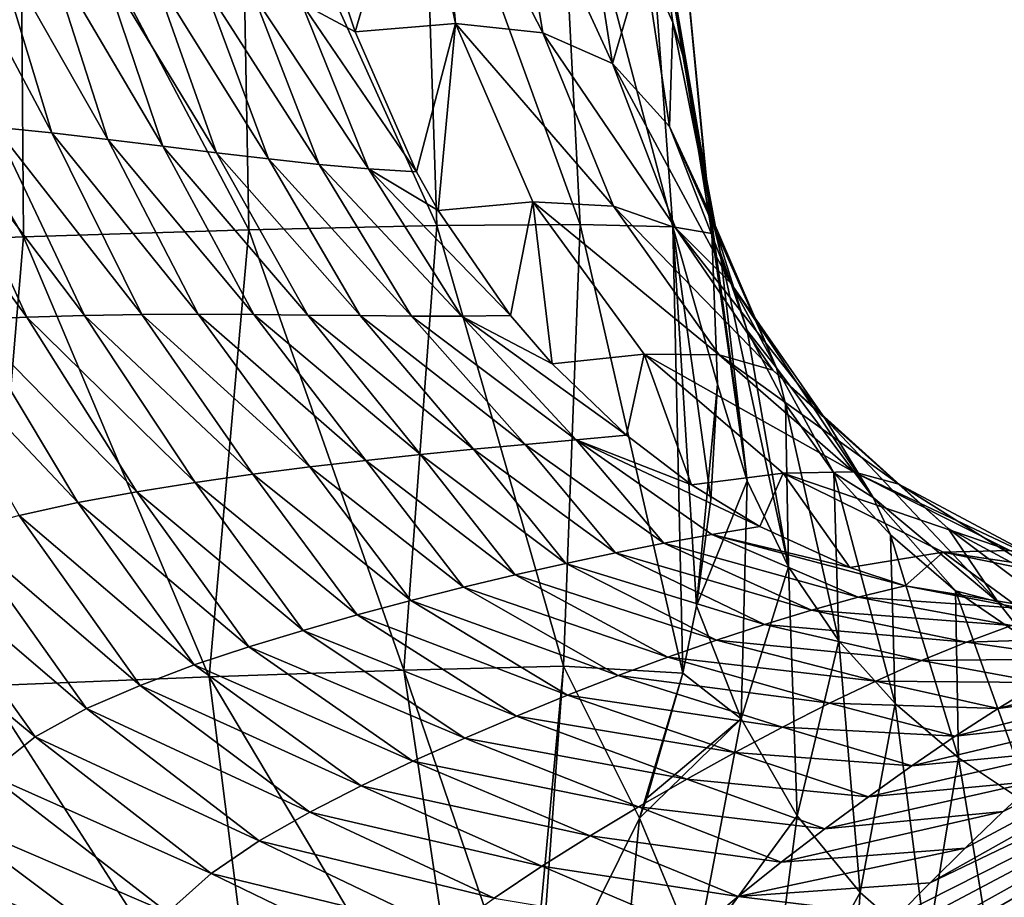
# Model space of a CAD drawing. Header units: millimetres. Extents: x -84 to 84, y -375 to 242.
# Tile 72 of 166: x 8 to 18, y 37 to 46. Entities that reach past the tile are written whole.
import ezdxf

# ---------------------------------------------------------------- set-up
doc = ezdxf.new("R2010")
doc.units = ezdxf.units.MM
doc.header["$LTSCALE"] = 81.481481
for name, color, linetype in [('33', 7, 'CONTINUOUS'), ('48', 7, 'CONTINUOUS'), ('49', 7, 'CONTINUOUS'), ('50', 7, 'CONTINUOUS'), ('51', 7, 'CONTINUOUS')]:
    doc.layers.add(name, color=color, linetype=linetype)

msp = doc.modelspace()

# ---------------------------------------------------------------- linework, layer by layer
at = {"layer": '33', "color": 7, "linetype": 'CONTINUOUS', "true_color": 0x69ffac}
for points in [[(15.0207, 44.1367, -6.2715), (15.1757, 43.3059, -5.4943), (15.0383, 44.0008, -6.4055), (15.0207, 44.1367, -6.2715)], [(15.0383, 44.0008, -6.4055), (15.1757, 43.3059, -5.4943), (15.4499, 40.9887, -7.9123), (15.0383, 44.0008, -6.4055)], [(15.0927, 43.4914, -6.9226), (15.0383, 44.0008, -6.4055), (15.4499, 40.9887, -7.9123), (15.0927, 43.4914, -6.9226)], [(15.1486, 41.9645, -8.526), (15.0927, 43.4914, -6.9226), (15.4499, 40.9887, -7.9123), (15.1486, 41.9645, -8.526)], [(15.1757, 43.3059, -5.4943), (15.4519, 42.5104, -4.7487), (15.8694, 40.1173, -7.3166), (15.1757, 43.3059, -5.4943)], [(15.4499, 40.9887, -7.9123), (15.1757, 43.3059, -5.4943), (15.8694, 40.1173, -7.3166), (15.4499, 40.9887, -7.9123)], [(15.4519, 42.5104, -4.7487), (15.8376, 41.7627, -4.0455), (15.8694, 40.1173, -7.3166), (15.4519, 42.5104, -4.7487)], [(15.1486, 41.9645, -8.526), (15.4499, 40.9887, -7.9123), (14.938, 39.7224, -11.0226), (15.1486, 41.9645, -8.526)], [(15.0835, 40.7989, -9.8032), (15.1486, 41.9645, -8.526), (14.938, 39.7224, -11.0226), (15.0835, 40.7989, -9.8032)], [(15.8376, 41.7627, -4.0455), (16.3266, 41.0678, -3.3883), (16.3767, 39.3673, -6.7314), (15.8376, 41.7627, -4.0455)], [(15.8694, 40.1173, -7.3166), (15.8376, 41.7627, -4.0455), (16.3767, 39.3673, -6.7314), (15.8694, 40.1173, -7.3166)], [(16.3266, 41.0678, -3.3883), (16.9002, 40.4404, -2.7897), (16.9481, 38.7328, -6.1547), (16.3266, 41.0678, -3.3883)], [(16.3767, 39.3673, -6.7314), (16.3266, 41.0678, -3.3883), (16.9481, 38.7328, -6.1547), (16.3767, 39.3673, -6.7314)], [(14.938, 39.7224, -11.0226), (15.4499, 40.9887, -7.9123), (15.3895, 38.5791, -10.5074), (14.938, 39.7224, -11.0226)], [(15.4499, 40.9887, -7.9123), (15.8694, 40.1173, -7.3166), (15.3895, 38.5791, -10.5074), (15.4499, 40.9887, -7.9123)], [(16.9002, 40.4404, -2.7897), (17.5567, 39.8755, -2.2449), (17.589, 38.1831, -5.5613), (16.9002, 40.4404, -2.7897)], [(16.9481, 38.7328, -6.1547), (16.9002, 40.4404, -2.7897), (17.589, 38.1831, -5.5613), (16.9481, 38.7328, -6.1547)], [(15.3895, 38.5791, -10.5074), (15.8694, 40.1173, -7.3166), (15.9547, 37.5971, -10.0281), (15.3895, 38.5791, -10.5074)], [(15.8694, 40.1173, -7.3166), (16.3767, 39.3673, -6.7314), (15.9547, 37.5971, -10.0281), (15.8694, 40.1173, -7.3166)], [(17.5567, 39.8755, -2.2449), (18.2939, 39.3708, -1.7511), (18.3478, 37.6779, -4.916), (17.5567, 39.8755, -2.2449)], [(17.589, 38.1831, -5.5613), (17.5567, 39.8755, -2.2449), (18.3478, 37.6779, -4.916), (17.589, 38.1831, -5.5613)], [(14.938, 39.7224, -11.0226), (15.3895, 38.5791, -10.5074), (14.7997, 39.0415, -11.8125), (14.938, 39.7224, -11.0226)], [(15.9547, 37.5971, -10.0281), (16.3767, 39.3673, -6.7314), (16.5927, 36.8215, -9.5261), (15.9547, 37.5971, -10.0281)], [(16.3767, 39.3673, -6.7314), (16.9481, 38.7328, -6.1547), (16.5927, 36.8215, -9.5261), (16.3767, 39.3673, -6.7314)], [(14.7997, 39.0415, -11.8125), (15.3895, 38.5791, -10.5074), (14.4344, 37.7757, -13.3164), (14.7997, 39.0415, -11.8125)], [(16.5927, 36.8215, -9.5261), (16.9481, 38.7328, -6.1547), (17.268, 36.2289, -8.9874), (16.5927, 36.8215, -9.5261)], [(16.9481, 38.7328, -6.1547), (17.589, 38.1831, -5.5613), (17.268, 36.2289, -8.9874), (16.9481, 38.7328, -6.1547)], [(14.4344, 37.7757, -13.3164), (15.3895, 38.5791, -10.5074), (14.362, 37.5743, -13.5597), (14.4344, 37.7757, -13.3164)], [(14.362, 37.5743, -13.5597), (15.3895, 38.5791, -10.5074), (14.9331, 36.1955, -13.2174), (14.362, 37.5743, -13.5597)], [(15.3895, 38.5791, -10.5074), (15.9547, 37.5971, -10.0281), (14.9331, 36.1955, -13.2174), (15.3895, 38.5791, -10.5074)], [(17.268, 36.2289, -8.9874), (17.589, 38.1831, -5.5613), (17.9856, 35.7716, -8.3756), (17.268, 36.2289, -8.9874)], [(17.589, 38.1831, -5.5613), (18.3478, 37.6779, -4.916), (17.9856, 35.7716, -8.3756), (17.589, 38.1831, -5.5613)], [(17.9856, 35.7716, -8.3756), (18.3478, 37.6779, -4.916), (18.798, 35.3944, -7.6467), (17.9856, 35.7716, -8.3756)], [(13.3308, 35.4911, -16.1287), (14.362, 37.5743, -13.5597), (14.0085, 33.8937, -15.8845), (13.3308, 35.4911, -16.1287)], [(14.362, 37.5743, -13.5597), (14.9331, 36.1955, -13.2174), (14.0085, 33.8937, -15.8845), (14.362, 37.5743, -13.5597)], [(14.9331, 36.1955, -13.2174), (15.9547, 37.5971, -10.0281), (15.6306, 35.0864, -12.8253), (14.9331, 36.1955, -13.2174)], [(15.9547, 37.5971, -10.0281), (16.5927, 36.8215, -9.5261), (15.6306, 35.0864, -12.8253), (15.9547, 37.5971, -10.0281)], [(15.6306, 35.0864, -12.8253), (16.5927, 36.8215, -9.5261), (16.4034, 34.25, -12.362), (15.6306, 35.0864, -12.8253)], [(16.5927, 36.8215, -9.5261), (17.268, 36.2289, -8.9874), (16.4034, 34.25, -12.362), (16.5927, 36.8215, -9.5261)]]:
    msp.add_3dface(points, dxfattribs=at)
at = {"layer": '48', "color": 7, "linetype": 'CONTINUOUS', "true_color": 0x69ffac}
for points in [[(17.657, 37.2693, 13.2685), (17.3014, 36.9189, 13.5573), (23.4544, 40.3692, 13.0299), (17.657, 37.2693, 13.2685)], [(23.4544, 40.3692, 13.0299), (17.3014, 36.9189, 13.5573), (23.7353, 40.0097, 14.257), (23.4544, 40.3692, 13.0299)], [(18.0419, 37.6393, 12.9352), (17.657, 37.2693, 13.2685), (23.4544, 40.3692, 13.0299), (18.0419, 37.6393, 12.9352)], [(18.3747, 37.9463, 12.6386), (18.0419, 37.6393, 12.9352), (23.4544, 40.3692, 13.0299), (18.3747, 37.9463, 12.6386)], [(15.9893, 35.5114, 14.5748), (15.718, 35.1817, 14.7991), (23.7353, 40.0097, 14.257), (15.9893, 35.5114, 14.5748)], [(23.7353, 40.0097, 14.257), (15.718, 35.1817, 14.7991), (24.0901, 39.5557, 15.4312), (23.7353, 40.0097, 14.257)], [(16.3015, 35.8653, 14.3348), (15.9893, 35.5114, 14.5748), (23.7353, 40.0097, 14.257), (16.3015, 35.8653, 14.3348)], [(16.6656, 36.2618, 14.0552), (16.3015, 35.8653, 14.3348), (23.7353, 40.0097, 14.257), (16.6656, 36.2618, 14.0552)], [(16.9724, 36.5833, 13.8185), (16.6656, 36.2618, 14.0552), (23.7353, 40.0097, 14.257), (16.9724, 36.5833, 13.8185)], [(17.3014, 36.9189, 13.5573), (16.9724, 36.5833, 13.8185), (23.7353, 40.0097, 14.257), (17.3014, 36.9189, 13.5573)], [(14.9699, 34.1542, 15.4879), (14.8808, 34.0205, 15.5749), (24.0901, 39.5557, 15.4312), (14.9699, 34.1542, 15.4879)], [(24.0901, 39.5557, 15.4312), (14.8808, 34.0205, 15.5749), (24.5149, 39.0119, 16.5442), (24.0901, 39.5557, 15.4312)], [(15.1627, 34.4341, 15.3043), (14.9699, 34.1542, 15.4879), (24.0901, 39.5557, 15.4312), (15.1627, 34.4341, 15.3043)], [(15.3478, 34.694, 15.1301), (15.1627, 34.4341, 15.3043), (24.0901, 39.5557, 15.4312), (15.3478, 34.694, 15.1301)], [(15.5333, 34.9437, 14.9612), (15.3478, 34.694, 15.1301), (24.0901, 39.5557, 15.4312), (15.5333, 34.9437, 14.9612)], [(15.718, 35.1817, 14.7991), (15.5333, 34.9437, 14.9612), (24.0901, 39.5557, 15.4312), (15.718, 35.1817, 14.7991)], [(14.8808, 34.0205, 15.5749), (16.3519, 32.8755, 17.6462), (24.5149, 39.0119, 16.5442), (14.8808, 34.0205, 15.5749)], [(24.5149, 39.0119, 16.5442), (16.3519, 32.8755, 17.6462), (25.0067, 38.3824, 17.5889), (24.5149, 39.0119, 16.5442)], [(25.0067, 38.3824, 17.5889), (16.3519, 32.8755, 17.6462), (25.5597, 37.6746, 18.5528), (25.0067, 38.3824, 17.5889)], [(16.3519, 32.8755, 17.6462), (18.1287, 31.5662, 19.4227), (25.5597, 37.6746, 18.5528), (16.3519, 32.8755, 17.6462)]]:
    msp.add_3dface(points, dxfattribs=at)
at = {"layer": '49', "color": 7, "linetype": 'CONTINUOUS', "true_color": 0x69ffac}
for points in [[(7.8075, 46.5036, 5.2798), (7.4596, 46.3052, 5.5153), (8.4157, 44.5086, 5.558), (7.8075, 46.5036, 5.2798)], [(8.3615, 46.3767, 4.9774), (7.8075, 46.5036, 5.2798), (8.9819, 44.4435, 5.2794), (8.3615, 46.3767, 4.9774)], [(8.9819, 44.4435, 5.2794), (7.8075, 46.5036, 5.2798), (8.4157, 44.5086, 5.558), (8.9819, 44.4435, 5.2794)], [(8.9053, 46.2494, 4.6584), (8.3615, 46.3767, 4.9774), (9.5378, 44.3759, 4.9841), (8.9053, 46.2494, 4.6584)], [(9.5378, 44.3759, 4.9841), (8.3615, 46.3767, 4.9774), (8.9819, 44.4435, 5.2794), (9.5378, 44.3759, 4.9841)], [(8.4157, 44.5086, 5.558), (7.4596, 46.3052, 5.5153), (7.842, 44.5683, 5.8213), (8.4157, 44.5086, 5.558)], [(9.4369, 46.1263, 4.3224), (8.9053, 46.2494, 4.6584), (10.0807, 44.3092, 4.6702), (9.4369, 46.1263, 4.3224)], [(10.0807, 44.3092, 4.6702), (8.9053, 46.2494, 4.6584), (9.5378, 44.3759, 4.9841), (10.0807, 44.3092, 4.6702)], [(9.9536, 46.011, 3.9685), (9.4369, 46.1263, 4.3224), (10.608, 44.2464, 4.3358), (9.9536, 46.011, 3.9685)], [(10.608, 44.2464, 4.3358), (9.4369, 46.1263, 4.3224), (10.0807, 44.3092, 4.6702), (10.608, 44.2464, 4.3358)], [(10.4545, 45.908, 3.5927), (9.9536, 46.011, 3.9685), (11.1199, 44.1909, 3.9754), (10.4545, 45.908, 3.5927)], [(11.1199, 44.1909, 3.9754), (9.9536, 46.011, 3.9685), (10.608, 44.2464, 4.3358), (11.1199, 44.1909, 3.9754)], [(10.9399, 45.8213, 3.1896), (10.4545, 45.908, 3.5927), (11.6183, 44.1459, 3.5813), (10.9399, 45.8213, 3.1896)], [(11.6183, 44.1459, 3.5813), (10.4545, 45.908, 3.5927), (11.1199, 44.1909, 3.9754), (11.6183, 44.1459, 3.5813)], [(11.4097, 45.7554, 2.754), (10.9399, 45.8213, 3.1896), (11.4857, 45.5308, 2.7958), (11.4097, 45.7554, 2.754)], [(11.4857, 45.5308, 2.7958), (10.9399, 45.8213, 3.1896), (12.1049, 44.1148, 3.146), (11.4857, 45.5308, 2.7958)], [(12.1049, 44.1148, 3.146), (10.9399, 45.8213, 3.1896), (11.6183, 44.1459, 3.5813), (12.1049, 44.1148, 3.146)], [(7.2624, 44.6214, 6.0705), (6.6783, 44.6666, 6.3067), (8.1609, 42.6441, 6.5433), (7.2624, 44.6214, 6.0705)], [(8.1609, 42.6441, 6.5433), (6.6783, 44.6666, 6.3067), (7.5702, 42.6167, 6.7661), (8.1609, 42.6441, 6.5433)], [(7.842, 44.5683, 5.8213), (7.2624, 44.6214, 6.0705), (8.7469, 42.662, 6.3081), (7.842, 44.5683, 5.8213)], [(8.7469, 42.662, 6.3081), (7.2624, 44.6214, 6.0705), (8.1609, 42.6441, 6.5433), (8.7469, 42.662, 6.3081)], [(8.4157, 44.5086, 5.558), (7.842, 44.5683, 5.8213), (9.3262, 42.6719, 6.059), (8.4157, 44.5086, 5.558)], [(9.3262, 42.6719, 6.059), (7.842, 44.5683, 5.8213), (8.7469, 42.662, 6.3081), (9.3262, 42.6719, 6.059)], [(8.9819, 44.4435, 5.2794), (8.4157, 44.5086, 5.558), (9.8973, 42.6743, 5.7947), (8.9819, 44.4435, 5.2794)], [(9.8973, 42.6743, 5.7947), (8.4157, 44.5086, 5.558), (9.3262, 42.6719, 6.059), (9.8973, 42.6743, 5.7947)], [(9.5378, 44.3759, 4.9841), (8.9819, 44.4435, 5.2794), (10.4578, 42.6714, 5.5128), (9.5378, 44.3759, 4.9841)], [(10.4578, 42.6714, 5.5128), (8.9819, 44.4435, 5.2794), (9.8973, 42.6743, 5.7947), (10.4578, 42.6714, 5.5128)], [(10.0807, 44.3092, 4.6702), (9.5378, 44.3759, 4.9841), (11.0049, 42.6657, 5.2109), (10.0807, 44.3092, 4.6702)], [(11.0049, 42.6657, 5.2109), (9.5378, 44.3759, 4.9841), (10.4578, 42.6714, 5.5128), (11.0049, 42.6657, 5.2109)], [(10.608, 44.2464, 4.3358), (10.0807, 44.3092, 4.6702), (11.5366, 42.6595, 4.8864), (10.608, 44.2464, 4.3358)], [(11.5366, 42.6595, 4.8864), (10.0807, 44.3092, 4.6702), (11.0049, 42.6657, 5.2109), (11.5366, 42.6595, 4.8864)], [(11.1199, 44.1909, 3.9754), (10.608, 44.2464, 4.3358), (12.0537, 42.6553, 4.5327), (11.1199, 44.1909, 3.9754)], [(12.0537, 42.6553, 4.5327), (10.608, 44.2464, 4.3358), (11.5366, 42.6595, 4.8864), (12.0537, 42.6553, 4.5327)], [(11.6183, 44.1459, 3.5813), (11.1199, 44.1909, 3.9754), (12.5595, 42.6552, 4.1408), (11.6183, 44.1459, 3.5813)], [(12.5595, 42.6552, 4.1408), (11.1199, 44.1909, 3.9754), (12.0537, 42.6553, 4.5327), (12.5595, 42.6552, 4.1408)], [(12.1049, 44.1148, 3.146), (11.6183, 44.1459, 3.5813), (12.325, 43.7233, 3.273), (12.1049, 44.1148, 3.146)], [(12.325, 43.7233, 3.273), (11.6183, 44.1459, 3.5813), (13.0574, 42.6616, 3.7014), (12.325, 43.7233, 3.273)], [(13.0574, 42.6616, 3.7014), (11.6183, 44.1459, 3.5813), (12.5595, 42.6552, 4.1408), (13.0574, 42.6616, 3.7014)], [(8.1609, 42.6441, 6.5433), (7.5702, 42.6167, 6.7661), (9.2742, 40.8757, 7.2721), (8.1609, 42.6441, 6.5433)], [(8.7469, 42.662, 6.3081), (8.1609, 42.6441, 6.5433), (9.8654, 40.9695, 7.0392), (8.7469, 42.662, 6.3081)], [(9.8654, 40.9695, 7.0392), (8.1609, 42.6441, 6.5433), (9.2742, 40.8757, 7.2721), (9.8654, 40.9695, 7.0392)], [(9.3262, 42.6719, 6.059), (8.7469, 42.662, 6.3081), (10.4498, 41.0538, 6.7916), (9.3262, 42.6719, 6.059)], [(10.4498, 41.0538, 6.7916), (8.7469, 42.662, 6.3081), (9.8654, 40.9695, 7.0392), (10.4498, 41.0538, 6.7916)], [(9.8973, 42.6743, 5.7947), (9.3262, 42.6719, 6.059), (11.026, 41.1283, 6.5282), (9.8973, 42.6743, 5.7947)], [(11.026, 41.1283, 6.5282), (9.3262, 42.6719, 6.059), (10.4498, 41.0538, 6.7916), (11.026, 41.1283, 6.5282)], [(10.4578, 42.6714, 5.5128), (9.8973, 42.6743, 5.7947), (11.5915, 41.1943, 6.2461), (10.4578, 42.6714, 5.5128)], [(11.5915, 41.1943, 6.2461), (9.8973, 42.6743, 5.7947), (11.026, 41.1283, 6.5282), (11.5915, 41.1943, 6.2461)], [(11.0049, 42.6657, 5.2109), (10.4578, 42.6714, 5.5128), (12.144, 41.2532, 5.9425), (11.0049, 42.6657, 5.2109)], [(12.144, 41.2532, 5.9425), (10.4578, 42.6714, 5.5128), (11.5915, 41.1943, 6.2461), (12.144, 41.2532, 5.9425)], [(11.5366, 42.6595, 4.8864), (11.0049, 42.6657, 5.2109), (12.6813, 41.3067, 5.614), (11.5366, 42.6595, 4.8864)], [(12.6813, 41.3067, 5.614), (11.0049, 42.6657, 5.2109), (12.144, 41.2532, 5.9425), (12.6813, 41.3067, 5.614)], [(12.0537, 42.6553, 4.5327), (11.5366, 42.6595, 4.8864), (13.2049, 41.3562, 5.2539), (12.0537, 42.6553, 4.5327)], [(13.2049, 41.3562, 5.2539), (11.5366, 42.6595, 4.8864), (12.6813, 41.3067, 5.614), (13.2049, 41.3562, 5.2539)], [(12.5595, 42.6552, 4.1408), (12.0537, 42.6553, 4.5327), (13.7194, 41.4034, 4.8521), (12.5595, 42.6552, 4.1408)], [(13.7194, 41.4034, 4.8521), (12.0537, 42.6553, 4.5327), (13.2049, 41.3562, 5.2539), (13.7194, 41.4034, 4.8521)], [(13.0574, 42.6616, 3.7014), (12.5595, 42.6552, 4.1408), (13.4784, 42.171, 3.9504), (13.0574, 42.6616, 3.7014)], [(13.4784, 42.171, 3.9504), (12.5595, 42.6552, 4.1408), (14.2297, 41.4494, 4.3983), (13.4784, 42.171, 3.9504)], [(14.2297, 41.4494, 4.3983), (12.5595, 42.6552, 4.1408), (13.7194, 41.4034, 4.8521), (14.2297, 41.4494, 4.3983)], [(7.5702, 42.6167, 6.7661), (6.9799, 42.5659, 6.9818), (8.6789, 40.7693, 7.4936), (7.5702, 42.6167, 6.7661)], [(8.6789, 40.7693, 7.4936), (6.9799, 42.5659, 6.9818), (8.0857, 40.6366, 7.7118), (8.6789, 40.7693, 7.4936)], [(9.2742, 40.8757, 7.2721), (7.5702, 42.6167, 6.7661), (8.6789, 40.7693, 7.4936), (9.2742, 40.8757, 7.2721)], [(14.2297, 41.4494, 4.3983), (13.7194, 41.4034, 4.8521), (14.8884, 40.946, 4.7941), (14.2297, 41.4494, 4.3983)], [(13.2049, 41.3562, 5.2539), (12.6813, 41.3067, 5.614), (14.1175, 40.2584, 6.4139), (13.2049, 41.3562, 5.2539)], [(13.7194, 41.4034, 4.8521), (13.2049, 41.3562, 5.2539), (14.6076, 40.3557, 6.0545), (13.7194, 41.4034, 4.8521)], [(14.6076, 40.3557, 6.0545), (13.2049, 41.3562, 5.2539), (14.1175, 40.2584, 6.4139), (14.6076, 40.3557, 6.0545)], [(14.8884, 40.946, 4.7941), (13.7194, 41.4034, 4.8521), (15.5771, 40.5259, 5.2103), (14.8884, 40.946, 4.7941)], [(15.5771, 40.5259, 5.2103), (13.7194, 41.4034, 4.8521), (15.0924, 40.4447, 5.6561), (15.5771, 40.5259, 5.2103)], [(15.0924, 40.4447, 5.6561), (13.7194, 41.4034, 4.8521), (14.6076, 40.3557, 6.0545), (15.0924, 40.4447, 5.6561)], [(12.144, 41.2532, 5.9425), (11.5915, 41.1943, 6.2461), (13.1044, 40.037, 7.0472), (12.144, 41.2532, 5.9425)], [(12.6813, 41.3067, 5.614), (12.144, 41.2532, 5.9425), (13.6173, 40.1524, 6.7427), (12.6813, 41.3067, 5.614)], [(13.6173, 40.1524, 6.7427), (12.144, 41.2532, 5.9425), (13.1044, 40.037, 7.0472), (13.6173, 40.1524, 6.7427)], [(14.1175, 40.2584, 6.4139), (12.6813, 41.3067, 5.614), (13.6173, 40.1524, 6.7427), (14.1175, 40.2584, 6.4139)], [(11.5915, 41.1943, 6.2461), (11.026, 41.1283, 6.5282), (12.5805, 39.9119, 7.3304), (11.5915, 41.1943, 6.2461)], [(13.1044, 40.037, 7.0472), (11.5915, 41.1943, 6.2461), (12.5805, 39.9119, 7.3304), (13.1044, 40.037, 7.0472)], [(10.4498, 41.0538, 6.7916), (9.8654, 40.9695, 7.0392), (11.5061, 39.6305, 7.8438), (10.4498, 41.0538, 6.7916)], [(11.026, 41.1283, 6.5282), (10.4498, 41.0538, 6.7916), (12.0471, 39.7765, 7.5951), (11.026, 41.1283, 6.5282)], [(12.0471, 39.7765, 7.5951), (10.4498, 41.0538, 6.7916), (11.5061, 39.6305, 7.8438), (12.0471, 39.7765, 7.5951)], [(12.5805, 39.9119, 7.3304), (11.026, 41.1283, 6.5282), (12.0471, 39.7765, 7.5951), (12.5805, 39.9119, 7.3304)], [(9.8654, 40.9695, 7.0392), (9.2742, 40.8757, 7.2721), (10.9591, 39.4743, 8.0782), (9.8654, 40.9695, 7.0392)], [(11.5061, 39.6305, 7.8438), (9.8654, 40.9695, 7.0392), (10.9591, 39.4743, 8.0782), (11.5061, 39.6305, 7.8438)], [(9.2742, 40.8757, 7.2721), (8.6789, 40.7693, 7.4936), (10.4076, 39.3082, 8.2997), (9.2742, 40.8757, 7.2721)], [(10.9591, 39.4743, 8.0782), (9.2742, 40.8757, 7.2721), (10.4076, 39.3082, 8.2997), (10.9591, 39.4743, 8.0782)], [(8.6789, 40.7693, 7.4936), (8.0857, 40.6366, 7.7118), (9.8562, 39.1246, 8.5155), (8.6789, 40.7693, 7.4936)], [(10.4076, 39.3082, 8.2997), (8.6789, 40.7693, 7.4936), (9.8562, 39.1246, 8.5155), (10.4076, 39.3082, 8.2997)], [(8.0857, 40.6366, 7.7118), (7.4964, 40.4713, 7.9316), (9.3088, 38.916, 8.7326), (8.0857, 40.6366, 7.7118)], [(9.8562, 39.1246, 8.5155), (8.0857, 40.6366, 7.7118), (9.3088, 38.916, 8.7326), (9.8562, 39.1246, 8.5155)], [(7.4964, 40.4713, 7.9316), (6.9152, 40.2654, 8.1576), (8.7668, 38.6827, 8.9523), (7.4964, 40.4713, 7.9316)], [(9.3088, 38.916, 8.7326), (7.4964, 40.4713, 7.9316), (8.7668, 38.6827, 8.9523), (9.3088, 38.916, 8.7326)], [(16.5729, 39.8095, 6.5678), (15.0924, 40.4447, 5.6561), (14.6076, 40.3557, 6.0545), (16.5729, 39.8095, 6.5678)], [(15.5771, 40.5259, 5.2103), (15.0924, 40.4447, 5.6561), (16.4885, 40.1107, 5.7644), (15.5771, 40.5259, 5.2103)], [(16.5729, 39.8095, 6.5678), (17.0488, 39.9261, 6.1066), (15.0924, 40.4447, 5.6561), (16.5729, 39.8095, 6.5678)], [(15.0924, 40.4447, 5.6561), (17.0488, 39.9261, 6.1066), (16.4885, 40.1107, 5.7644), (15.0924, 40.4447, 5.6561)], [(16.1, 39.6788, 6.9853), (14.6076, 40.3557, 6.0545), (14.1175, 40.2584, 6.4139), (16.1, 39.6788, 6.9853)], [(16.1, 39.6788, 6.9853), (16.5729, 39.8095, 6.5678), (14.6076, 40.3557, 6.0545), (16.1, 39.6788, 6.9853)], [(6.9152, 40.2654, 8.1576), (6.3728, 39.9507, 8.4235), (8.246, 38.3977, 9.1941), (6.9152, 40.2654, 8.1576)], [(8.7668, 38.6827, 8.9523), (6.9152, 40.2654, 8.1576), (8.246, 38.3977, 9.1941), (8.7668, 38.6827, 8.9523)], [(15.6244, 39.5341, 7.366), (14.1175, 40.2584, 6.4139), (13.6173, 40.1524, 6.7427), (15.6244, 39.5341, 7.366)], [(15.6244, 39.5341, 7.366), (16.1, 39.6788, 6.9853), (14.1175, 40.2584, 6.4139), (15.6244, 39.5341, 7.366)], [(15.1411, 39.3753, 7.7168), (13.6173, 40.1524, 6.7427), (13.1044, 40.037, 7.0472), (15.1411, 39.3753, 7.7168)], [(15.1411, 39.3753, 7.7168), (15.6244, 39.5341, 7.366), (13.6173, 40.1524, 6.7427), (15.1411, 39.3753, 7.7168)], [(8.246, 38.3977, 9.1941), (6.3728, 39.9507, 8.4235), (7.7721, 38.0179, 9.4897), (8.246, 38.3977, 9.1941)], [(14.6472, 39.2028, 8.0427), (13.1044, 40.037, 7.0472), (12.5805, 39.9119, 7.3304), (14.6472, 39.2028, 8.0427)], [(14.6472, 39.2028, 8.0427), (15.1411, 39.3753, 7.7168), (13.1044, 40.037, 7.0472), (14.6472, 39.2028, 8.0427)], [(14.144, 39.017, 8.3465), (12.5805, 39.9119, 7.3304), (12.0471, 39.7765, 7.5951), (14.144, 39.017, 8.3465)], [(14.144, 39.017, 8.3465), (14.6472, 39.2028, 8.0427), (12.5805, 39.9119, 7.3304), (14.144, 39.017, 8.3465)], [(16.5729, 39.8095, 6.5678), (18.5879, 39.6718, 7.0523), (17.0488, 39.9261, 6.1066), (16.5729, 39.8095, 6.5678)], [(17.0488, 39.9261, 6.1066), (18.5879, 39.6718, 7.0523), (18.2008, 39.7017, 6.8137), (17.0488, 39.9261, 6.1066)], [(13.633, 38.8182, 8.6309), (12.0471, 39.7765, 7.5951), (11.5061, 39.6305, 7.8438), (13.633, 38.8182, 8.6309)], [(13.633, 38.8182, 8.6309), (14.144, 39.017, 8.3465), (12.0471, 39.7765, 7.5951), (13.633, 38.8182, 8.6309)], [(16.1, 39.6788, 6.9853), (18.1262, 39.5233, 7.5331), (16.5729, 39.8095, 6.5678), (16.1, 39.6788, 6.9853)], [(18.1262, 39.5233, 7.5331), (18.5879, 39.6718, 7.0523), (16.5729, 39.8095, 6.5678), (18.1262, 39.5233, 7.5331)], [(15.6244, 39.5341, 7.366), (17.6701, 39.355, 7.977), (16.1, 39.6788, 6.9853), (15.6244, 39.5341, 7.366)], [(17.6701, 39.355, 7.977), (18.1262, 39.5233, 7.5331), (16.1, 39.6788, 6.9853), (17.6701, 39.355, 7.977)], [(13.1156, 38.6069, 8.8982), (11.5061, 39.6305, 7.8438), (10.9591, 39.4743, 8.0782), (13.1156, 38.6069, 8.8982)], [(13.1156, 38.6069, 8.8982), (13.633, 38.8182, 8.6309), (11.5061, 39.6305, 7.8438), (13.1156, 38.6069, 8.8982)], [(12.5932, 38.3844, 9.1497), (10.9591, 39.4743, 8.0782), (10.4076, 39.3082, 8.2997), (12.5932, 38.3844, 9.1497)], [(12.5932, 38.3844, 9.1497), (13.1156, 38.6069, 8.8982), (10.9591, 39.4743, 8.0782), (12.5932, 38.3844, 9.1497)], [(15.1411, 39.3753, 7.7168), (17.2141, 39.1675, 8.3885), (15.6244, 39.5341, 7.366), (15.1411, 39.3753, 7.7168)], [(17.2141, 39.1675, 8.3885), (17.6701, 39.355, 7.977), (15.6244, 39.5341, 7.366), (17.2141, 39.1675, 8.3885)], [(17.6701, 39.355, 7.977), (19.2736, 39.4064, 8.9771), (18.1262, 39.5233, 7.5331), (17.6701, 39.355, 7.977)], [(14.6472, 39.2028, 8.0427), (16.7528, 38.9612, 8.7718), (15.1411, 39.3753, 7.7168), (14.6472, 39.2028, 8.0427)], [(16.7528, 38.9612, 8.7718), (17.2141, 39.1675, 8.3885), (15.1411, 39.3753, 7.7168), (16.7528, 38.9612, 8.7718)], [(17.2141, 39.1675, 8.3885), (18.8488, 39.1876, 9.4216), (17.6701, 39.355, 7.977), (17.2141, 39.1675, 8.3885)], [(18.8488, 39.1876, 9.4216), (19.2736, 39.4064, 8.9771), (17.6701, 39.355, 7.977), (18.8488, 39.1876, 9.4216)], [(12.0679, 38.1512, 9.3874), (10.4076, 39.3082, 8.2997), (9.8562, 39.1246, 8.5155), (12.0679, 38.1512, 9.3874)], [(12.0679, 38.1512, 9.3874), (12.5932, 38.3844, 9.1497), (10.4076, 39.3082, 8.2997), (12.0679, 38.1512, 9.3874)], [(14.144, 39.017, 8.3465), (16.2838, 38.7369, 9.1304), (14.6472, 39.2028, 8.0427), (14.144, 39.017, 8.3465)], [(16.2838, 38.7369, 9.1304), (16.7528, 38.9612, 8.7718), (14.6472, 39.2028, 8.0427), (16.2838, 38.7369, 9.1304)], [(16.7528, 38.9612, 8.7718), (18.4219, 38.9465, 9.8416), (17.2141, 39.1675, 8.3885), (16.7528, 38.9612, 8.7718)], [(18.4219, 38.9465, 9.8416), (18.8488, 39.1876, 9.4216), (17.2141, 39.1675, 8.3885), (18.4219, 38.9465, 9.8416)], [(19.4685, 38.8809, 11.5481), (19.8464, 39.1702, 11.1325), (17.9907, 38.6843, 10.2381), (19.4685, 38.8809, 11.5481)], [(17.9907, 38.6843, 10.2381), (19.8464, 39.1702, 11.1325), (18.4219, 38.9465, 9.8416), (17.9907, 38.6843, 10.2381)], [(11.5437, 37.9021, 9.6186), (9.8562, 39.1246, 8.5155), (9.3088, 38.916, 8.7326), (11.5437, 37.9021, 9.6186)], [(11.5437, 37.9021, 9.6186), (12.0679, 38.1512, 9.3874), (9.8562, 39.1246, 8.5155), (11.5437, 37.9021, 9.6186)], [(13.633, 38.8182, 8.6309), (15.808, 38.496, 9.4662), (14.144, 39.017, 8.3465), (13.633, 38.8182, 8.6309)], [(15.808, 38.496, 9.4662), (16.2838, 38.7369, 9.1304), (14.144, 39.017, 8.3465), (15.808, 38.496, 9.4662)], [(16.2838, 38.7369, 9.1304), (17.9907, 38.6843, 10.2381), (16.7528, 38.9612, 8.7718), (16.2838, 38.7369, 9.1304)], [(17.9907, 38.6843, 10.2381), (18.4219, 38.9465, 9.8416), (16.7528, 38.9612, 8.7718), (17.9907, 38.6843, 10.2381)], [(11.0243, 37.6331, 9.8497), (9.3088, 38.916, 8.7326), (8.7668, 38.6827, 8.9523), (11.0243, 37.6331, 9.8497)], [(11.0243, 37.6331, 9.8497), (11.5437, 37.9021, 9.6186), (9.3088, 38.916, 8.7326), (11.0243, 37.6331, 9.8497)], [(19.0871, 38.5713, 11.9438), (19.4685, 38.8809, 11.5481), (17.5556, 38.4029, 10.6121), (19.0871, 38.5713, 11.9438)], [(17.5556, 38.4029, 10.6121), (19.4685, 38.8809, 11.5481), (17.9907, 38.6843, 10.2381), (17.5556, 38.4029, 10.6121)], [(13.1156, 38.6069, 8.8982), (15.3264, 38.2396, 9.7814), (13.633, 38.8182, 8.6309), (13.1156, 38.6069, 8.8982)], [(15.3264, 38.2396, 9.7814), (15.808, 38.496, 9.4662), (13.633, 38.8182, 8.6309), (15.3264, 38.2396, 9.7814)], [(10.5133, 37.3449, 10.0821), (8.7668, 38.6827, 8.9523), (8.246, 38.3977, 9.1941), (10.5133, 37.3449, 10.0821)], [(10.5133, 37.3449, 10.0821), (11.0243, 37.6331, 9.8497), (8.7668, 38.6827, 8.9523), (10.5133, 37.3449, 10.0821)], [(15.808, 38.496, 9.4662), (17.5556, 38.4029, 10.6121), (16.2838, 38.7369, 9.1304), (15.808, 38.496, 9.4662)], [(17.5556, 38.4029, 10.6121), (17.9907, 38.6843, 10.2381), (16.2838, 38.7369, 9.1304), (17.5556, 38.4029, 10.6121)], [(12.5932, 38.3844, 9.1497), (14.8403, 37.9691, 10.078), (13.1156, 38.6069, 8.8982), (12.5932, 38.3844, 9.1497)], [(14.8403, 37.9691, 10.078), (15.3264, 38.2396, 9.7814), (13.1156, 38.6069, 8.8982), (14.8403, 37.9691, 10.078)], [(18.721, 38.2566, 12.3099), (19.0871, 38.5713, 11.9438), (17.1176, 38.1043, 10.9648), (18.721, 38.2566, 12.3099)], [(17.1176, 38.1043, 10.9648), (19.0871, 38.5713, 11.9438), (17.5556, 38.4029, 10.6121), (17.1176, 38.1043, 10.9648)], [(15.3264, 38.2396, 9.7814), (17.1176, 38.1043, 10.9648), (15.808, 38.496, 9.4662), (15.3264, 38.2396, 9.7814)], [(17.1176, 38.1043, 10.9648), (17.5556, 38.4029, 10.6121), (15.808, 38.496, 9.4662), (17.1176, 38.1043, 10.9648)], [(10.0269, 37.0142, 10.3396), (8.246, 38.3977, 9.1941), (7.7721, 38.0179, 9.4897), (10.0269, 37.0142, 10.3396)], [(10.0269, 37.0142, 10.3396), (10.5133, 37.3449, 10.0821), (8.246, 38.3977, 9.1941), (10.0269, 37.0142, 10.3396)], [(12.0679, 38.1512, 9.3874), (14.351, 37.6865, 10.3569), (12.5932, 38.3844, 9.1497), (12.0679, 38.1512, 9.3874)], [(14.351, 37.6865, 10.3569), (14.8403, 37.9691, 10.078), (12.5932, 38.3844, 9.1497), (14.351, 37.6865, 10.3569)], [(18.3747, 37.9463, 12.6386), (18.721, 38.2566, 12.3099), (16.6774, 37.7906, 11.2973), (18.3747, 37.9463, 12.6386)], [(16.6774, 37.7906, 11.2973), (18.721, 38.2566, 12.3099), (17.1176, 38.1043, 10.9648), (16.6774, 37.7906, 11.2973)], [(14.8403, 37.9691, 10.078), (16.6774, 37.7906, 11.2973), (15.3264, 38.2396, 9.7814), (14.8403, 37.9691, 10.078)], [(16.6774, 37.7906, 11.2973), (17.1176, 38.1043, 10.9648), (15.3264, 38.2396, 9.7814), (16.6774, 37.7906, 11.2973)], [(11.5437, 37.9021, 9.6186), (13.8606, 37.3929, 10.6202), (12.0679, 38.1512, 9.3874), (11.5437, 37.9021, 9.6186)], [(13.8606, 37.3929, 10.6202), (14.351, 37.6865, 10.3569), (12.0679, 38.1512, 9.3874), (13.8606, 37.3929, 10.6202)], [(9.5872, 36.6186, 10.6467), (7.7721, 38.0179, 9.4897), (7.3345, 37.5868, 9.8129), (9.5872, 36.6186, 10.6467)], [(9.5872, 36.6186, 10.6467), (10.0269, 37.0142, 10.3396), (7.7721, 38.0179, 9.4897), (9.5872, 36.6186, 10.6467)], [(14.351, 37.6865, 10.3569), (16.2363, 37.4642, 11.6104), (14.8403, 37.9691, 10.078), (14.351, 37.6865, 10.3569)], [(16.2363, 37.4642, 11.6104), (16.6774, 37.7906, 11.2973), (14.8403, 37.9691, 10.078), (16.2363, 37.4642, 11.6104)], [(11.0243, 37.6331, 9.8497), (13.3729, 37.0859, 10.8745), (11.5437, 37.9021, 9.6186), (11.0243, 37.6331, 9.8497)], [(13.3729, 37.0859, 10.8745), (13.8606, 37.3929, 10.6202), (11.5437, 37.9021, 9.6186), (13.3729, 37.0859, 10.8745)], [(18.0419, 37.6393, 12.9352), (18.3747, 37.9463, 12.6386), (16.2363, 37.4642, 11.6104), (18.0419, 37.6393, 12.9352)], [(16.2363, 37.4642, 11.6104), (18.3747, 37.9463, 12.6386), (16.6774, 37.7906, 11.2973), (16.2363, 37.4642, 11.6104)], [(13.8606, 37.3929, 10.6202), (15.7959, 37.127, 11.9054), (14.351, 37.6865, 10.3569), (13.8606, 37.3929, 10.6202)], [(15.7959, 37.127, 11.9054), (16.2363, 37.4642, 11.6104), (14.351, 37.6865, 10.3569), (15.7959, 37.127, 11.9054)], [(9.1837, 36.2016, 10.9678), (7.3345, 37.5868, 9.8129), (6.8658, 37.2071, 10.0975), (9.1837, 36.2016, 10.9678)], [(9.1837, 36.2016, 10.9678), (9.5872, 36.6186, 10.6467), (7.3345, 37.5868, 9.8129), (9.1837, 36.2016, 10.9678)], [(10.5133, 37.3449, 10.0821), (12.8915, 36.7645, 11.1245), (11.0243, 37.6331, 9.8497), (10.5133, 37.3449, 10.0821)], [(12.8915, 36.7645, 11.1245), (13.3729, 37.0859, 10.8745), (11.0243, 37.6331, 9.8497), (12.8915, 36.7645, 11.1245)], [(17.657, 37.2693, 13.2685), (18.0419, 37.6393, 12.9352), (15.7959, 37.127, 11.9054), (17.657, 37.2693, 13.2685)], [(15.7959, 37.127, 11.9054), (18.0419, 37.6393, 12.9352), (16.2363, 37.4642, 11.6104), (15.7959, 37.127, 11.9054)], [(13.3729, 37.0859, 10.8745), (15.3594, 36.7799, 12.1861), (13.8606, 37.3929, 10.6202), (13.3729, 37.0859, 10.8745)], [(15.3594, 36.7799, 12.1861), (15.7959, 37.127, 11.9054), (13.8606, 37.3929, 10.6202), (15.3594, 36.7799, 12.1861)], [(10.0269, 37.0142, 10.3396), (12.4218, 36.4306, 11.3721), (10.5133, 37.3449, 10.0821), (10.0269, 37.0142, 10.3396)], [(12.4218, 36.4306, 11.3721), (12.8915, 36.7645, 11.1245), (10.5133, 37.3449, 10.0821), (12.4218, 36.4306, 11.3721)], [(17.3014, 36.9189, 13.5573), (17.657, 37.2693, 13.2685), (15.3594, 36.7799, 12.1861), (17.3014, 36.9189, 13.5573)], [(15.3594, 36.7799, 12.1861), (17.657, 37.2693, 13.2685), (15.7959, 37.127, 11.9054), (15.3594, 36.7799, 12.1861)], [(8.7585, 35.8362, 11.2363), (6.8658, 37.2071, 10.0975), (6.3212, 36.9113, 10.3196), (8.7585, 35.8362, 11.2363)], [(8.7585, 35.8362, 11.2363), (9.1837, 36.2016, 10.9678), (6.8658, 37.2071, 10.0975), (8.7585, 35.8362, 11.2363)], [(12.8915, 36.7645, 11.1245), (14.9302, 36.4241, 12.4562), (13.3729, 37.0859, 10.8745), (12.8915, 36.7645, 11.1245)], [(14.9302, 36.4241, 12.4562), (15.3594, 36.7799, 12.1861), (13.3729, 37.0859, 10.8745), (14.9302, 36.4241, 12.4562)], [(9.5872, 36.6186, 10.6467), (11.9784, 36.0683, 11.641), (10.0269, 37.0142, 10.3396), (9.5872, 36.6186, 10.6467)], [(11.9784, 36.0683, 11.641), (12.4218, 36.4306, 11.3721), (10.0269, 37.0142, 10.3396), (11.9784, 36.0683, 11.641)], [(8.2788, 35.5254, 11.4445), (6.3212, 36.9113, 10.3196), (5.6533, 36.6772, 10.5051), (8.2788, 35.5254, 11.4445)], [(8.2788, 35.5254, 11.4445), (8.7585, 35.8362, 11.2363), (6.3212, 36.9113, 10.3196), (8.2788, 35.5254, 11.4445)], [(16.9724, 36.5833, 13.8185), (17.3014, 36.9189, 13.5573), (15.3594, 36.7799, 12.1861), (16.9724, 36.5833, 13.8185)], [(14.9302, 36.4241, 12.4562), (16.9724, 36.5833, 13.8185), (15.3594, 36.7799, 12.1861), (14.9302, 36.4241, 12.4562)]]:
    msp.add_3dface(points, dxfattribs=at)
at = {"layer": '50', "color": 7, "linetype": 'CONTINUOUS', "true_color": 0x69ffac}
for points in [[(11.4097, 45.7554, 2.754), (11.4857, 45.5308, 2.7958), (12.0861, 47.5854, 1.1987), (11.4097, 45.7554, 2.754)], [(11.4857, 45.5308, 2.7958), (12.4979, 45.6152, 1.5275), (12.0861, 47.5854, 1.1987), (11.4857, 45.5308, 2.7958)], [(12.0861, 47.5854, 1.1987), (12.4979, 45.6152, 1.5275), (12.3311, 47.5702, 0.8523), (12.0861, 47.5854, 1.1987)], [(12.3311, 47.5702, 0.8523), (12.4979, 45.6152, 1.5275), (13.3818, 45.5225, 0.1396), (12.3311, 47.5702, 0.8523)], [(13.0685, 47.4277, -0.3278), (12.3311, 47.5702, 0.8523), (13.3818, 45.5225, 0.1396), (13.0685, 47.4277, -0.3278)], [(13.0685, 47.4277, -0.3278), (13.3818, 45.5225, 0.1396), (14.0878, 45.2133, -1.272), (13.0685, 47.4277, -0.3278)], [(13.803, 47.0339, -1.7993), (13.0685, 47.4277, -0.3278), (14.0878, 45.2133, -1.272), (13.803, 47.0339, -1.7993)], [(13.803, 47.0339, -1.7993), (14.0878, 45.2133, -1.272), (14.4043, 46.2942, -3.4137), (13.803, 47.0339, -1.7993)], [(14.4043, 46.2942, -3.4137), (14.0878, 45.2133, -1.272), (14.6634, 44.5756, -2.7189), (14.4043, 46.2942, -3.4137)], [(14.4043, 46.2942, -3.4137), (14.6634, 44.5756, -2.7189), (14.698, 45.626, -4.4942), (14.4043, 46.2942, -3.4137)], [(14.698, 45.626, -4.4942), (14.6634, 44.5756, -2.7189), (15.0972, 43.6414, -4.1304), (14.698, 45.626, -4.4942)], [(14.7992, 45.2918, -4.9535), (14.698, 45.626, -4.4942), (15.0972, 43.6414, -4.1304), (14.7992, 45.2918, -4.9535)], [(11.4857, 45.5308, 2.7958), (12.1049, 44.1148, 3.146), (12.4979, 45.6152, 1.5275), (11.4857, 45.5308, 2.7958)], [(12.1049, 44.1148, 3.146), (12.325, 43.7233, 3.273), (12.4979, 45.6152, 1.5275), (12.1049, 44.1148, 3.146)], [(12.325, 43.7233, 3.273), (13.2821, 43.8118, 2.0685), (12.4979, 45.6152, 1.5275), (12.325, 43.7233, 3.273)], [(12.4979, 45.6152, 1.5275), (13.2821, 43.8118, 2.0685), (14.0995, 43.7678, 0.7384), (12.4979, 45.6152, 1.5275)], [(13.3818, 45.5225, 0.1396), (12.4979, 45.6152, 1.5275), (14.0995, 43.7678, 0.7384), (13.3818, 45.5225, 0.1396)], [(13.3818, 45.5225, 0.1396), (14.0995, 43.7678, 0.7384), (14.7264, 43.5489, -0.583), (13.3818, 45.5225, 0.1396)], [(14.0878, 45.2133, -1.272), (13.3818, 45.5225, 0.1396), (14.7264, 43.5489, -0.583), (14.0878, 45.2133, -1.272)], [(15.1757, 43.3059, -5.4943), (15.0207, 44.1367, -6.2715), (14.7992, 45.2918, -4.9535), (15.1757, 43.3059, -5.4943)], [(15.1757, 43.3059, -5.4943), (14.7992, 45.2918, -4.9535), (15.0972, 43.6414, -4.1304), (15.1757, 43.3059, -5.4943)], [(14.0878, 45.2133, -1.272), (14.7264, 43.5489, -0.583), (15.2833, 42.991, -1.9387), (14.0878, 45.2133, -1.272)], [(14.6634, 44.5756, -2.7189), (14.0878, 45.2133, -1.272), (15.2833, 42.991, -1.9387), (14.6634, 44.5756, -2.7189)], [(14.6634, 44.5756, -2.7189), (15.2833, 42.991, -1.9387), (15.7466, 42.1304, -3.2469), (14.6634, 44.5756, -2.7189)], [(15.0972, 43.6414, -4.1304), (14.6634, 44.5756, -2.7189), (15.7466, 42.1304, -3.2469), (15.0972, 43.6414, -4.1304)], [(12.325, 43.7233, 3.273), (13.0574, 42.6616, 3.7014), (13.2821, 43.8118, 2.0685), (12.325, 43.7233, 3.273)], [(13.0574, 42.6616, 3.7014), (13.4784, 42.171, 3.9504), (13.2821, 43.8118, 2.0685), (13.0574, 42.6616, 3.7014)], [(13.4784, 42.171, 3.9504), (14.4084, 42.2702, 2.7856), (13.2821, 43.8118, 2.0685), (13.4784, 42.171, 3.9504)], [(13.2821, 43.8118, 2.0685), (14.4084, 42.2702, 2.7856), (15.1666, 42.2624, 1.4782), (13.2821, 43.8118, 2.0685)], [(14.0995, 43.7678, 0.7384), (13.2821, 43.8118, 2.0685), (15.1666, 42.2624, 1.4782), (14.0995, 43.7678, 0.7384)], [(14.0995, 43.7678, 0.7384), (15.1666, 42.2624, 1.4782), (15.709, 42.1074, 0.1966), (14.0995, 43.7678, 0.7384)], [(14.7264, 43.5489, -0.583), (14.0995, 43.7678, 0.7384), (15.709, 42.1074, 0.1966), (14.7264, 43.5489, -0.583)], [(15.4519, 42.5104, -4.7487), (15.1757, 43.3059, -5.4943), (15.0972, 43.6414, -4.1304), (15.4519, 42.5104, -4.7487)], [(15.4519, 42.5104, -4.7487), (15.0972, 43.6414, -4.1304), (15.7466, 42.1304, -3.2469), (15.4519, 42.5104, -4.7487)], [(14.7264, 43.5489, -0.583), (15.709, 42.1074, 0.1966), (16.2389, 41.6141, -1.106), (14.7264, 43.5489, -0.583)], [(15.2833, 42.991, -1.9387), (14.7264, 43.5489, -0.583), (16.2389, 41.6141, -1.106), (15.2833, 42.991, -1.9387)], [(15.2833, 42.991, -1.9387), (16.2389, 41.6141, -1.106), (16.724, 40.8205, -2.3458), (15.2833, 42.991, -1.9387)], [(15.7466, 42.1304, -3.2469), (15.2833, 42.991, -1.9387), (16.724, 40.8205, -2.3458), (15.7466, 42.1304, -3.2469)], [(15.8376, 41.7627, -4.0455), (15.4519, 42.5104, -4.7487), (15.7466, 42.1304, -3.2469), (15.8376, 41.7627, -4.0455)], [(13.4784, 42.171, 3.9504), (14.2297, 41.4494, 4.3983), (14.4084, 42.2702, 2.7856), (13.4784, 42.171, 3.9504)], [(14.2297, 41.4494, 4.3983), (14.8884, 40.946, 4.7941), (14.4084, 42.2702, 2.7856), (14.2297, 41.4494, 4.3983)], [(14.8884, 40.946, 4.7941), (15.8157, 41.066, 3.6406), (14.4084, 42.2702, 2.7856), (14.8884, 40.946, 4.7941)], [(14.4084, 42.2702, 2.7856), (15.8157, 41.066, 3.6406), (16.5255, 41.0797, 2.32), (14.4084, 42.2702, 2.7856)], [(15.1666, 42.2624, 1.4782), (14.4084, 42.2702, 2.7856), (16.5255, 41.0797, 2.32), (15.1666, 42.2624, 1.4782)], [(15.1666, 42.2624, 1.4782), (16.5255, 41.0797, 2.32), (16.9858, 40.9539, 1.0292), (15.1666, 42.2624, 1.4782)], [(15.709, 42.1074, 0.1966), (15.1666, 42.2624, 1.4782), (16.9858, 40.9539, 1.0292), (15.709, 42.1074, 0.1966)], [(15.709, 42.1074, 0.1966), (16.9858, 40.9539, 1.0292), (17.4849, 40.5036, -0.258), (15.709, 42.1074, 0.1966)], [(16.2389, 41.6141, -1.106), (15.709, 42.1074, 0.1966), (17.4849, 40.5036, -0.258), (16.2389, 41.6141, -1.106)], [(16.3266, 41.0678, -3.3883), (15.8376, 41.7627, -4.0455), (15.7466, 42.1304, -3.2469), (16.3266, 41.0678, -3.3883)], [(16.3266, 41.0678, -3.3883), (15.7466, 42.1304, -3.2469), (16.724, 40.8205, -2.3458), (16.3266, 41.0678, -3.3883)], [(16.2389, 41.6141, -1.106), (17.4849, 40.5036, -0.258), (17.9864, 39.7642, -1.4644), (16.2389, 41.6141, -1.106)], [(16.724, 40.8205, -2.3458), (16.2389, 41.6141, -1.106), (17.9864, 39.7642, -1.4644), (16.724, 40.8205, -2.3458)], [(14.8884, 40.946, 4.7941), (15.5771, 40.5259, 5.2103), (15.8157, 41.066, 3.6406), (14.8884, 40.946, 4.7941)], [(15.5771, 40.5259, 5.2103), (16.4885, 40.1107, 5.7644), (15.8157, 41.066, 3.6406), (15.5771, 40.5259, 5.2103)], [(16.5255, 41.0797, 2.32), (15.8157, 41.066, 3.6406), (18.1088, 40.2832, 3.2214), (16.5255, 41.0797, 2.32)], [(16.4885, 40.1107, 5.7644), (17.4334, 40.2646, 4.5901), (15.8157, 41.066, 3.6406), (16.4885, 40.1107, 5.7644)], [(15.8157, 41.066, 3.6406), (17.4334, 40.2646, 4.5901), (18.1088, 40.2832, 3.2214), (15.8157, 41.066, 3.6406)], [(16.9002, 40.4404, -2.7897), (16.3266, 41.0678, -3.3883), (16.724, 40.8205, -2.3458), (16.9002, 40.4404, -2.7897)], [(16.5255, 41.0797, 2.32), (18.1088, 40.2832, 3.2214), (18.4972, 40.146, 1.8752), (16.5255, 41.0797, 2.32)], [(16.9858, 40.9539, 1.0292), (16.5255, 41.0797, 2.32), (18.4972, 40.146, 1.8752), (16.9858, 40.9539, 1.0292)], [(16.9858, 40.9539, 1.0292), (18.4972, 40.146, 1.8752), (18.9662, 39.7106, 0.5672), (16.9858, 40.9539, 1.0292)], [(17.4849, 40.5036, -0.258), (16.9858, 40.9539, 1.0292), (18.9662, 39.7106, 0.5672), (17.4849, 40.5036, -0.258)], [(17.5567, 39.8755, -2.2449), (16.9002, 40.4404, -2.7897), (16.724, 40.8205, -2.3458), (17.5567, 39.8755, -2.2449)], [(17.5567, 39.8755, -2.2449), (16.724, 40.8205, -2.3458), (17.9864, 39.7642, -1.4644), (17.5567, 39.8755, -2.2449)], [(17.4849, 40.5036, -0.258), (18.9662, 39.7106, 0.5672), (19.4804, 39.0067, -0.6402), (17.4849, 40.5036, -0.258)], [(17.9864, 39.7642, -1.4644), (17.4849, 40.5036, -0.258), (19.4804, 39.0067, -0.6402), (17.9864, 39.7642, -1.4644)], [(16.4885, 40.1107, 5.7644), (17.0488, 39.9261, 6.1066), (17.4334, 40.2646, 4.5901), (16.4885, 40.1107, 5.7644)], [(17.0488, 39.9261, 6.1066), (18.2008, 39.7017, 6.8137), (17.4334, 40.2646, 4.5901), (17.0488, 39.9261, 6.1066)], [(18.1088, 40.2832, 3.2214), (17.4334, 40.2646, 4.5901), (19.8351, 39.9128, 4.1363), (18.1088, 40.2832, 3.2214)], [(18.2008, 39.7017, 6.8137), (19.1779, 39.9064, 5.5852), (17.4334, 40.2646, 4.5901), (18.2008, 39.7017, 6.8137)], [(17.4334, 40.2646, 4.5901), (19.1779, 39.9064, 5.5852), (19.8351, 39.9128, 4.1363), (17.4334, 40.2646, 4.5901)], [(18.2939, 39.3708, -1.7511), (17.5567, 39.8755, -2.2449), (17.9864, 39.7642, -1.4644), (18.2939, 39.3708, -1.7511)], [(18.2939, 39.3708, -1.7511), (17.9864, 39.7642, -1.4644), (19.4804, 39.0067, -0.6402), (18.2939, 39.3708, -1.7511)]]:
    msp.add_3dface(points, dxfattribs=at)
at = {"layer": '51', "color": 7, "linetype": 'CONTINUOUS', "true_color": 0x69ffac}
for points in [[(8.0949, 47.9148, -19.6937), (10.3276, 47.9583, -17.7502), (10.4081, 43.5287, -17.9861), (8.0949, 47.9148, -19.6937)], [(10.3276, 47.9583, -17.7502), (12.1647, 47.9789, -15.3995), (12.3101, 43.5719, -15.5704), (10.3276, 47.9583, -17.7502)], [(10.4081, 43.5287, -17.9861), (10.3276, 47.9583, -17.7502), (12.3101, 43.5719, -15.5704), (10.4081, 43.5287, -17.9861)], [(12.1647, 47.9789, -15.3995), (13.5342, 47.9746, -12.7451), (13.7606, 43.5825, -12.842), (12.1647, 47.9789, -15.3995)], [(12.3101, 43.5719, -15.5704), (12.1647, 47.9789, -15.3995), (13.7606, 43.5825, -12.842), (12.3101, 43.5719, -15.5704)], [(13.5342, 47.9746, -12.7451), (14.3771, 47.9445, -9.8996), (14.6982, 43.5582, -9.9159), (13.5342, 47.9746, -12.7451)], [(13.7606, 43.5825, -12.842), (13.5342, 47.9746, -12.7451), (14.6982, 43.5582, -9.9159), (13.7606, 43.5825, -12.842)], [(15.0927, 43.4914, -6.9226), (14.3771, 47.9445, -9.8996), (14.6652, 47.891, -6.9876), (15.0927, 43.4914, -6.9226)], [(14.3771, 47.9445, -9.8996), (15.0927, 43.4914, -6.9226), (14.6982, 43.5582, -9.9159), (14.3771, 47.9445, -9.8996)], [(5.5601, 47.8525, -21.1503), (8.0949, 47.9148, -19.6937), (8.128, 43.4558, -19.9839), (5.5601, 47.8525, -21.1503)], [(5.5642, 43.3562, -21.4825), (5.5601, 47.8525, -21.1503), (8.128, 43.4558, -19.9839), (5.5642, 43.3562, -21.4825)], [(8.128, 43.4558, -19.9839), (8.0949, 47.9148, -19.6937), (10.4081, 43.5287, -17.9861), (8.128, 43.4558, -19.9839)], [(15.0383, 44.0008, -6.4055), (14.6652, 47.891, -6.9876), (14.3854, 47.8178, -4.1311), (15.0383, 44.0008, -6.4055)], [(14.7992, 45.2918, -4.9535), (15.0207, 44.1367, -6.2715), (14.3854, 47.8178, -4.1311), (14.7992, 45.2918, -4.9535)], [(15.0207, 44.1367, -6.2715), (15.0383, 44.0008, -6.4055), (14.3854, 47.8178, -4.1311), (15.0207, 44.1367, -6.2715)], [(14.4043, 46.2942, -3.4137), (14.698, 45.626, -4.4942), (14.3854, 47.8178, -4.1311), (14.4043, 46.2942, -3.4137)], [(14.698, 45.626, -4.4942), (14.7992, 45.2918, -4.9535), (14.3854, 47.8178, -4.1311), (14.698, 45.626, -4.4942)], [(15.0383, 44.0008, -6.4055), (15.0927, 43.4914, -6.9226), (14.6652, 47.891, -6.9876), (15.0383, 44.0008, -6.4055)], [(10.4081, 43.5287, -17.9861), (12.3101, 43.5719, -15.5704), (11.9767, 39.0712, -16.8833), (10.4081, 43.5287, -17.9861)], [(12.3101, 43.5719, -15.5704), (13.5938, 39.1117, -14.4359), (11.9767, 39.0712, -16.8833), (12.3101, 43.5719, -15.5704)], [(12.3101, 43.5719, -15.5704), (13.7606, 43.5825, -12.842), (13.5938, 39.1117, -14.4359), (12.3101, 43.5719, -15.5704)], [(13.7606, 43.5825, -12.842), (14.7997, 39.0415, -11.8125), (13.5938, 39.1117, -14.4359), (13.7606, 43.5825, -12.842)], [(14.7997, 39.0415, -11.8125), (13.7606, 43.5825, -12.842), (14.6982, 43.5582, -9.9159), (14.7997, 39.0415, -11.8125)], [(15.0927, 43.4914, -6.9226), (15.1486, 41.9645, -8.526), (14.6982, 43.5582, -9.9159), (15.0927, 43.4914, -6.9226)], [(15.1486, 41.9645, -8.526), (15.0835, 40.7989, -9.8032), (14.6982, 43.5582, -9.9159), (15.1486, 41.9645, -8.526)], [(15.0835, 40.7989, -9.8032), (14.938, 39.7224, -11.0226), (14.6982, 43.5582, -9.9159), (15.0835, 40.7989, -9.8032)], [(14.938, 39.7224, -11.0226), (14.7997, 39.0415, -11.8125), (14.6982, 43.5582, -9.9159), (14.938, 39.7224, -11.0226)], [(5.5642, 43.3562, -21.4825), (8.128, 43.4558, -19.9839), (7.7453, 38.9119, -20.7471), (5.5642, 43.3562, -21.4825)], [(8.128, 43.4558, -19.9839), (10.0058, 39.0041, -19.0102), (7.7453, 38.9119, -20.7471), (8.128, 43.4558, -19.9839)], [(8.128, 43.4558, -19.9839), (10.4081, 43.5287, -17.9861), (10.0058, 39.0041, -19.0102), (8.128, 43.4558, -19.9839)], [(10.4081, 43.5287, -17.9861), (11.9767, 39.0712, -16.8833), (10.0058, 39.0041, -19.0102), (10.4081, 43.5287, -17.9861)], [(11.9767, 39.0712, -16.8833), (12.6594, 34.553, -17.306), (10.0058, 39.0041, -19.0102), (11.9767, 39.0712, -16.8833)], [(13.5938, 39.1117, -14.4359), (13.2398, 35.3507, -16.3045), (11.9767, 39.0712, -16.8833), (13.5938, 39.1117, -14.4359)], [(13.2398, 35.3507, -16.3045), (12.6594, 34.553, -17.306), (11.9767, 39.0712, -16.8833), (13.2398, 35.3507, -16.3045)], [(13.3308, 35.4911, -16.1287), (13.2398, 35.3507, -16.3045), (13.5938, 39.1117, -14.4359), (13.3308, 35.4911, -16.1287)], [(14.362, 37.5743, -13.5597), (13.3308, 35.4911, -16.1287), (13.5938, 39.1117, -14.4359), (14.362, 37.5743, -13.5597)], [(14.7997, 39.0415, -11.8125), (14.362, 37.5743, -13.5597), (13.5938, 39.1117, -14.4359), (14.7997, 39.0415, -11.8125)], [(10.0058, 39.0041, -19.0102), (10.5704, 34.5205, -19.4009), (7.7453, 38.9119, -20.7471), (10.0058, 39.0041, -19.0102)], [(12.6594, 34.553, -17.306), (10.5704, 34.5205, -19.4009), (10.0058, 39.0041, -19.0102), (12.6594, 34.553, -17.306)], [(14.7997, 39.0415, -11.8125), (14.4344, 37.7757, -13.3164), (14.362, 37.5743, -13.5597), (14.7997, 39.0415, -11.8125)], [(7.7453, 38.9119, -20.7471), (8.1773, 34.4068, -21.1288), (5.2703, 38.7952, -22.0369), (7.7453, 38.9119, -20.7471)], [(10.5704, 34.5205, -19.4009), (8.1773, 34.4068, -21.1288), (7.7453, 38.9119, -20.7471), (10.5704, 34.5205, -19.4009)], [(8.1773, 34.4068, -21.1288), (5.5654, 34.2657, -22.4061), (5.2703, 38.7952, -22.0369), (8.1773, 34.4068, -21.1288)]]:
    msp.add_3dface(points, dxfattribs=at)

doc.saveas('drawing.dxf')
